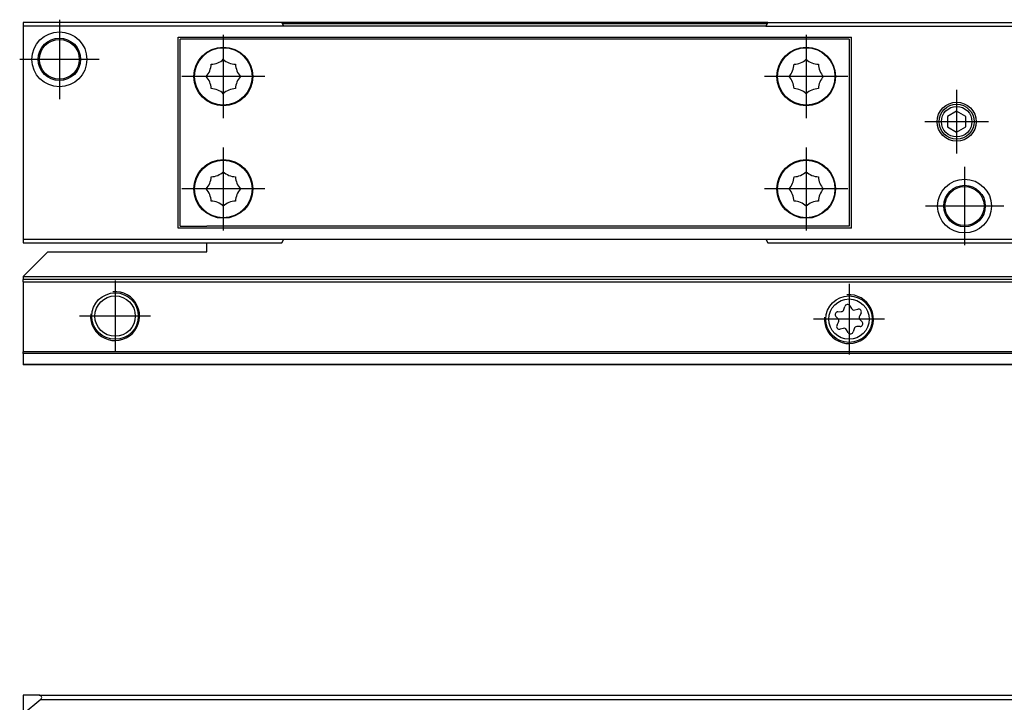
# Model space of a CAD drawing. Header units: millimetres. Extents: x -418 to 2050, y -784 to 1107.
# Tile 35 of 61: x 552 to 632, y 60 to 116. Entities that reach past the tile are written whole.
import ezdxf

# ---------------------------------------------------------------- set-up
doc = ezdxf.new("R2010")
doc.units = ezdxf.units.MM
doc.linetypes.add('DOT_CENTER', pattern=[14, 12, -1, 0, -1])
doc.layers.add('1', color=7, linetype='Continuous')

# ---------------------------------------------------------------- blocks, each defined once
blk = doc.blocks.new('CABEZA_RANURADA_REGLA_SV2__23', base_point=(552.1, 97.348))
at = {"color": 7, "linetype": 'Continuous'}
for p, q in [((555.1, 115.348), (552.1, 115.348)), ((552.1, 115.348), (552.1, 115.048)), ((560.828, 115.348), (555.1, 115.348)), ((569.372, 115.348), (560.828, 115.348)), ((573.227, 115.348), (569.372, 115.348)), ((573.4, 115.048), (573.227, 115.348)), ((612.973, 115.348), (612.8, 115.048)), ((612.973, 115.348), (616.828, 115.348)), ((616.828, 115.348), (625.372, 115.348)), ((625.372, 115.348), (645.1, 115.348)), ((552.1, 115.048), (552.1, 97.648)), ((573.4, 115.048), (552.1, 115.048)), ((612.8, 115.048), (573.4, 115.048)), ((612.8, 115.048), (645.1, 115.048)), ((564.75, 98.548), (564.75, 114.148)), ((564.75, 114.148), (619.8, 114.148)), ((564.925, 98.698), (564.925, 113.998)), ((619.625, 113.998), (564.925, 113.998)), ((619.625, 113.998), (619.625, 98.698)), ((619.8, 98.548), (619.8, 114.148)), ((628.4, 108.114), (627.65, 107.681)), ((629.15, 107.681), (628.4, 108.114)), ((627.65, 107.681), (627.65, 106.814)), ((629.15, 106.814), (629.15, 107.681)), ((627.65, 106.814), (628.4, 106.381)), ((628.4, 106.381), (629.15, 106.814)), ((619.8, 98.548), (564.75, 98.548)), ((564.925, 98.698), (567.1, 98.702)), ((619.625, 98.698), (567.1, 98.702)), ((552.1, 97.648), (552.1, 97.348)), ((552.1, 97.648), (573.4, 97.648)), ((573.227, 97.348), (573.4, 97.648)), ((573.4, 97.648), (612.8, 97.648)), ((612.8, 97.648), (645.1, 97.648)), ((612.8, 97.648), (612.973, 97.348)), ((552.1, 97.348), (555.1, 97.348)), ((555.1, 97.348), (560.828, 97.348)), ((560.828, 97.348), (567.1, 97.348)), ((567.1, 97.348), (569.372, 97.348)), ((569.372, 97.348), (573.227, 97.348)), ((612.973, 97.348), (616.828, 97.348)), ((616.828, 97.348), (625.372, 97.348)), ((625.372, 97.348), (645.1, 97.348))]:
    blk.add_line(p, q, dxfattribs=at)
for centre, radius in [((555.047, 112.348), 2.244), ((555.047, 112.348), 1.738), ((555.047, 112.348), 1.625), ((568.45, 110.948), 2.4), ((568.45, 110.948), 2.35), ((616.1, 110.948), 2.4), ((616.1, 110.948), 2.35), ((628.4, 107.248), 1.6), ((628.4, 107.248), 1.425), ((628.4, 107.248), 1.25), ((568.45, 101.748), 2.4), ((568.45, 101.748), 2.35), ((616.1, 101.748), 2.4), ((616.1, 101.748), 2.35), ((629.047, 100.348), 2.201), ((629.047, 100.348), 1.696), ((629.047, 100.348), 1.6)]:
    blk.add_circle(centre, radius, dxfattribs=at)
for centre, start, end in [((565.954, 111.981), 316.43231, 358.56769), ((567.416, 113.443), 271.43231, 313.56769), ((569.484, 113.443), 226.43231, 268.56769), ((570.946, 111.981), 181.43231, 223.56769), ((613.604, 111.981), 316.43231, 358.56769), ((615.066, 113.443), 271.43231, 313.56769), ((617.134, 113.443), 226.43231, 268.56769), ((618.596, 111.981), 181.43231, 223.56769), ((565.954, 109.914), 1.43231, 43.56769), ((570.946, 109.914), 136.43231, 178.56769), ((613.604, 109.914), 1.43231, 43.56769), ((618.596, 109.914), 136.43231, 178.56769), ((567.416, 108.452), 46.43231, 88.56769), ((569.484, 108.452), 91.43231, 133.56769), ((615.066, 108.452), 46.43231, 88.56769), ((617.134, 108.452), 91.43231, 133.56769), ((567.416, 104.243), 271.43231, 313.56769), ((569.484, 104.243), 226.43231, 268.56769), ((615.066, 104.243), 271.43231, 313.56769), ((617.134, 104.243), 226.43231, 268.56769), ((565.954, 102.781), 316.43231, 358.56769), ((570.946, 102.781), 181.43231, 223.56769), ((613.604, 102.781), 316.43231, 358.56769), ((618.596, 102.781), 181.43231, 223.56769), ((565.954, 100.714), 1.43231, 43.56769), ((570.946, 100.714), 136.43231, 178.56769), ((613.604, 100.714), 1.43231, 43.56769), ((618.596, 100.714), 136.43231, 178.56769), ((567.416, 99.252), 46.43231, 88.56769), ((569.484, 99.252), 91.43231, 133.56769), ((615.066, 99.252), 46.43231, 88.56769), ((617.134, 99.252), 91.43231, 133.56769)]:
    blk.add_arc(centre, 1.5, start, end, dxfattribs=at)
at = {"layer": '1', "color": 2, "linetype": 'DOT_CENTER'}
for p, q in [((555.047, 115.592), (555.047, 109.103)), ((568.45, 114.348), (568.45, 107.548)), ((616.1, 114.348), (616.1, 107.548)), ((558.291, 112.348), (551.803, 112.348)), ((571.85, 110.948), (565.05, 110.948)), ((619.5, 110.948), (612.7, 110.948)), ((628.4, 109.848), (628.4, 104.648)), ((631, 107.248), (625.8, 107.248)), ((568.45, 105.148), (568.45, 98.348)), ((616.1, 105.148), (616.1, 98.348)), ((629.047, 103.549), (629.047, 97.146)), ((571.85, 101.748), (565.05, 101.748)), ((619.5, 101.748), (612.7, 101.748)), ((632.248, 100.348), (625.846, 100.348))]:
    blk.add_line(p, q, dxfattribs=at)
blk = doc.blocks.new('SOPORTE_SV2__24', base_point=(552.1, 87.348))
at = {"color": 7, "linetype": 'Continuous'}
for p, q in [((619.625, 98.698), (567.1, 98.702)), ((554.1, 96.597), (552.1, 94.597)), ((554.1, 96.597), (567.1, 96.597)), ((567.1, 96.597), (567.1, 97.348)), ((552.1, 94.597), (552.1, 94.548)), ((552.1, 94.548), (552.1, 94.348)), ((1997.1, 94.348), (552.1, 94.348)), ((552.1, 94.148), (552.1, 94.348)), ((552.1, 94.148), (552.1, 88.43)), ((619.181, 91.879), (619.254, 92.132)), ((619.678, 92.184), (619.807, 91.962)), ((620.063, 91.852), (620.324, 91.915)), ((618.714, 91.125), (618.531, 91.315)), ((618.696, 91.708), (618.96, 91.711)), ((620.581, 91.574), (620.452, 91.345)), ((620.486, 91.07), (620.669, 90.88)), ((618.619, 90.621), (618.748, 90.85)), ((619.133, 90.344), (618.877, 90.281)), ((619.523, 90.01), (619.389, 90.236)), ((620.019, 90.316), (619.946, 90.063)), ((620.504, 90.486), (620.24, 90.484)), ((552.1, 88.289), (552.1, 88.43)), ((552.1, 88.289), (552.1, 87.406)), ((552.1, 87.406), (552.1, 87.348)), ((1997.1, 87.348), (552.1, 87.348))]:
    blk.add_line(p, q, dxfattribs=at)
at = {"color": 3, "linetype": 'Continuous'}
for p, q in [((1997.1, 94.548), (552.1, 94.548)), ((552.1, 94.148), (1997.1, 94.148)), ((1997.1, 88.43), (552.1, 88.43)), ((1997.1, 88.289), (552.1, 88.289)), ((552.1, 87.406), (1997.1, 87.406))]:
    blk.add_line(p, q, dxfattribs=at)
at = {"color": 7, "linetype": 'Continuous'}
for centre, radius in [((559.6, 91.348), 1.9), ((559.6, 91.348), 1.65), ((619.6, 91.098), 1.9), ((619.6, 91.098), 1.65)]:
    blk.add_circle(centre, radius, dxfattribs=at)
for centre, start, end in [((618.957, 91.944), 270.56562, 343.87162), ((619.477, 92.067), 30.15195, 163.87162), ((620.008, 92.078), 210.15195, 283.45795), ((620.378, 91.689), 330.56562, 103.45795), ((618.699, 91.476), 90.56562, 223.87162), ((618.546, 90.964), 330.56562, 43.87162), ((620.654, 91.231), 150.56562, 223.87162), ((618.822, 90.506), 150.56562, 283.87162), ((619.189, 90.118), 30.56562, 103.87162), ((620.243, 90.251), 90.56562, 163.87062), ((620.501, 90.719), 270.56562, 43.87162), ((619.723, 90.128), 210.56562, 343.87062)]:
    blk.add_arc(centre, 0.233, start, end, dxfattribs=at)
at = {"layer": '1', "color": 2, "linetype": 'DOT_CENTER'}
for p, q in [((559.6, 94.248), (559.6, 88.448)), ((619.6, 93.998), (619.6, 88.198)), ((562.5, 91.348), (556.7, 91.348)), ((622.5, 91.098), (616.7, 91.098))]:
    blk.add_line(p, q, dxfattribs=at)
at = {"layer": '1', "color": 30, "linetype": 'Continuous'}
for centre in [(559.6, 91.348), (619.6, 91.098)]:
    blk.add_arc(centre, 2, 175, 95, dxfattribs=at)
blk = doc.blocks.new('REGLA_SV2-1340__25', base_point=(555.1, 97.348))
at = {"color": 7, "linetype": 'Continuous'}
for p, q in [((560.828, 115.348), (555.1, 115.348)), ((569.372, 115.348), (560.828, 115.348)), ((573.227, 115.348), (569.372, 115.348)), ((612.973, 115.348), (573.227, 115.348)), ((612.973, 115.348), (616.828, 115.348)), ((616.828, 115.348), (625.372, 115.348)), ((625.372, 115.348), (645.1, 115.348)), ((566.931, 112.805), (567.011, 112.805)), ((569.889, 112.805), (569.969, 112.805)), ((566.169, 110.38), (566.118, 110.38)), ((570.782, 110.38), (570.731, 110.38)), ((555.1, 97.348), (560.828, 97.348)), ((560.828, 97.348), (567.1, 97.348)), ((567.1, 97.348), (569.372, 97.348)), ((569.372, 97.348), (573.227, 97.348)), ((612.973, 97.348), (616.828, 97.348)), ((616.828, 97.348), (625.372, 97.348)), ((625.372, 97.348), (645.1, 97.348))]:
    blk.add_line(p, q, dxfattribs=at)
at = {"color": 3, "linetype": 'Continuous'}
for p, q in [((612.915, 115.248), (573.285, 115.248)), ((567.368, 113.09), (567.484, 113.09)), ((569.416, 113.09), (569.532, 113.09)), ((566.715, 112.605), (566.785, 112.605)), ((570.115, 112.605), (570.185, 112.605)), ((566.129, 110.58), (566.078, 110.58)), ((570.822, 110.58), (570.771, 110.58)), ((566.158, 110.234), (566.211, 110.234)), ((566.283, 110.038), (566.229, 110.038)), ((570.671, 110.038), (570.617, 110.038)), ((570.689, 110.234), (570.742, 110.234))]:
    blk.add_line(p, q, dxfattribs=at)
blk = doc.blocks.new('REGLA_SV2-1340mm__26', base_point=(552.1, 87.348))
for name, p in [('CABEZA_RANURADA_REGLA_SV2__23', (552.1, 97.348)), ('REGLA_SV2-1340__25', (555.1, 97.348)), ('SOPORTE_SV2__24', (552.1, 87.348))]:
    blk.add_blockref(name, p)
blk = doc.blocks.new('Bottom4', base_point=(639.6, 101.348))
blk.add_blockref('REGLA_SV2-1340mm__26', (552.1, 87.348))
blk = doc.blocks.new('SOPORTE_SV2__29', base_point=(552.1, 24.247))
at = {"color": 7, "linetype": 'Continuous'}
for p, q in [((553.4, 60.347), (552.1, 60.347)), ((552.1, 60.347), (552.1, 58.796)), ((553.528, 59.994), (552.1, 58.796)), ((553.4, 60.347), (1995.8, 60.347))]:
    blk.add_line(p, q, dxfattribs=at)
at = {"color": 3, "linetype": 'Continuous'}
blk.add_line((553.528, 59.994), (1995.672, 59.994), dxfattribs=at)
at = {"color": 7, "linetype": 'Continuous'}
blk.add_arc((553.4, 60.147), 0.2, 310, 90, dxfattribs=at)
blk = doc.blocks.new('REGLA_SV2-1340mm__31', base_point=(552.1, 4.152))
blk.add_blockref('SOPORTE_SV2__29', (552.1, 24.247))
blk = doc.blocks.new('Front6', base_point=(639.6, 32.25))
blk.add_blockref('REGLA_SV2-1340mm__31', (552.1, 4.152))

msp = doc.modelspace()

# ---------------------------------------------------------------- block references
for name, p in [('Bottom4', (639.6, 101.348)), ('Front6', (639.6, 32.25))]:
    msp.add_blockref(name, p)

doc.saveas('drawing.dxf')
